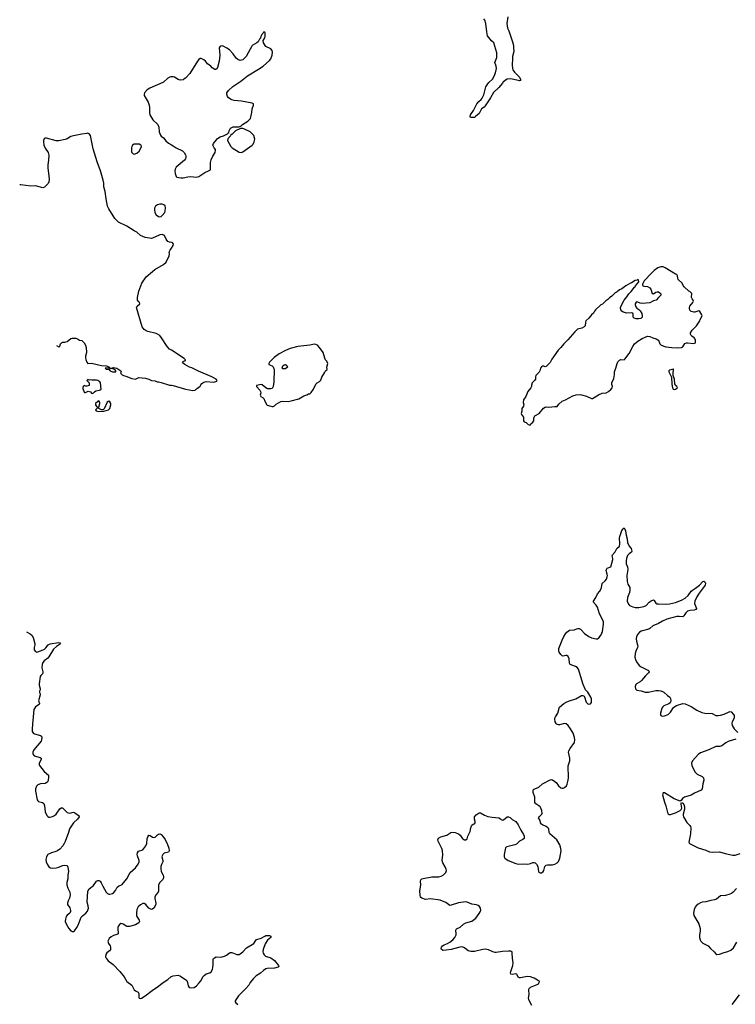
# Model space of a CAD drawing. Header units: inches. Extents: x 1771465 to 1971076, y 472029 to 643563.
# Tile 35 of 127: x 1787510 to 1799252, y 554871 to 571032. Entities that reach past the tile are written whole.
import ezdxf

# ---------------------------------------------------------------- set-up
doc = ezdxf.new("R2010")
doc.units = ezdxf.units.IN
doc.header["$MEASUREMENT"] = 0
for name, color, linetype in [('B7585', 7, 'Continuous'), ('B7586', 7, 'Continuous'), ('B7587', 7, 'Continuous'), ('B7595', 7, 'Continuous'), ('B7596', 7, 'Continuous'), ('B7597', 7, 'Continuous')]:
    doc.layers.add(name, color=color, linetype=linetype)

msp = doc.modelspace()

# ---------------------------------------------------------------- linework, layer by layer
at = {"layer": 'B7585', "color": 6, "elevation": 600}
msp.add_lwpolyline([(1787835, 560000), (1787835, 559990), (1787845, 559970), (1787848, 559950), (1787820, 559850), (1787832, 559810), (1787830, 559790), (1787768, 559752), (1787751, 559729), (1787744, 559710), (1787718, 559470), (1787716, 559390), (1787716, 559350), (1787725, 559330), (1787737, 559317), (1787750, 559309), (1787850, 559281), (1787866, 559270), (1787872, 559248), (1787868, 559212), (1787860, 559190), (1787744, 559050), (1787726, 559010), (1787724, 558990), (1787729, 558969), (1787748, 558950), (1787844, 558924), (1787862, 558910), (1787862, 558890), (1787831, 558830), (1787828, 558810), (1787833, 558790), (1787914, 558695), (1787982, 558630), (1787982, 558590), (1787969, 558531), (1787957, 558510), (1787930, 558497), (1787850, 558488), (1787810, 558476), (1787784, 558450), (1787771, 558409), (1787771, 558370), (1787796, 558230), (1787809, 558209), (1787821, 558201), (1787883, 558183), (1787905, 558165), (1787915, 558130), (1787929, 558030), (1787953, 557970), (1787970, 557953), (1787990, 557944), (1788010, 557942), (1788050, 557952), (1788082, 557970), (1788110, 557993), (1788170, 558080), (1788190, 558095), (1788210, 558095), (1788230, 558082), (1788270, 558036), (1788290, 558021), (1788310, 558013), (1788330, 558011), (1788390, 558024), (1788410, 558019), (1788437, 557997), (1788481, 557970), (1788488, 557950), (1788456, 557910), (1788392, 557850), (1788337, 557770), (1788327, 557750), (1788312, 557690), (1788256, 557544), (1788242, 557510), (1788215, 557470), (1788170, 557418), (1788130, 557390), (1788103, 557377), (1788030, 557357), (1787971, 557329), (1787947, 557293), (1787937, 557250), (1787942, 557210), (1787958, 557170), (1787988, 557128), (1788014, 557110), (1788044, 557104), (1788110, 557109), (1788150, 557121), (1788210, 557148), (1788250, 557155), (1788287, 557147), (1788301, 557121), (1788309, 557050), (1788299, 556990), (1788298, 556930), (1788283, 556870), (1788284, 556830), (1788299, 556779), (1788335, 556710), (1788340, 556670), (1788328, 556612), (1788307, 556570), (1788293, 556530), (1788296, 556510), (1788330, 556454), (1788344, 556410), (1788345, 556395), (1788333, 556370), (1788290, 556333), (1788275, 556310), (1788263, 556270), (1788258, 556230), (1788271, 556190), (1788317, 556117), (1788350, 556079), (1788370, 556064), (1788390, 556065), (1788410, 556078), (1788450, 556133), (1788469, 556170), (1788500, 556260), (1788521, 556299), (1788539, 556321), (1788594, 556366), (1788620, 556400), (1788638, 556450), (1788634, 556490), (1788616, 556550), (1788630, 556730), (1788650, 556769), (1788719, 556821), (1788770, 556894), (1788790, 556904), (1788810, 556903), (1788830, 556890), (1788847, 556867), (1788874, 556810), (1788931, 556710), (1788950, 556690), (1788970, 556681), (1788990, 556678), (1789030, 556688), (1789050, 556701), (1789081, 556739), (1789110, 556794), (1789130, 556811), (1789190, 556837), (1789210, 556858), (1789266, 556930), (1789325, 557035), (1789410, 557109), (1789455, 557170), (1789470, 557210), (1789469, 557230), (1789441, 557310), (1789438, 557330), (1789441, 557359), (1789457, 557383), (1789533, 557407), (1789579, 557470), (1789598, 557510), (1789599, 557590), (1789610, 557622), (1789630, 557648), (1789650, 557643), (1789690, 557617), (1789710, 557610), (1789730, 557617), (1789770, 557654), (1789790, 557666), (1789810, 557667), (1789830, 557656), (1789870, 557617), (1789898, 557578), (1789937, 557497), (1789956, 557436), (1789960, 557390), (1789951, 557370), (1789883, 557350), (1789857, 557330), (1789846, 557310), (1789844, 557290), (1789860, 557230), (1789857, 557210), (1789835, 557165), (1789826, 557134), (1789826, 557094), (1789832, 557050), (1789864, 556990), (1789871, 556970), (1789871, 556949), (1789859, 556921), (1789810, 556870), (1789789, 556831), (1789786, 556794), (1789788, 556730), (1789780, 556710), (1789742, 556670), (1789727, 556630), (1789727, 556610), (1789742, 556530), (1789742, 556510), (1789710, 556452), (1789690, 556433), (1789670, 556430), (1789650, 556436), (1789630, 556450), (1789581, 556510), (1789550, 556525), (1789530, 556525), (1789490, 556503), (1789456, 556470), (1789442, 556450), (1789433, 556427), (1789424, 556370), (1789425, 556330), (1789430, 556310), (1789472, 556250), (1789475, 556230), (1789465, 556210), (1789410, 556174), (1789310, 556148), (1789270, 556151), (1789210, 556188), (1789190, 556195), (1789170, 556196), (1789152, 556188), (1789130, 556161), (1789119, 556130), (1789118, 556098), (1789126, 556050), (1789125, 556030), (1789105, 556015), (1789050, 556001), (1789010, 555980), (1788977, 555950), (1788958, 555910), (1788965, 555870), (1788992, 555830), (1789000, 555810), (1789002, 555790), (1788998, 555770), (1788986, 555750), (1788942, 555718), (1788921, 555690), (1788919, 555650), (1788928, 555628), (1788963, 555583), (1789043, 555523), (1789155, 555410), (1789225, 555325), (1789270, 555244), (1789350, 555186), (1789390, 555110), (1789410, 555094), (1789455, 555070), (1789464, 555050), (1789465, 554985), (1789470, 554970), (1789490, 554966), (1789510, 554972), (1789570, 555010), (1789681, 555099), (1789790, 555168), (1789850, 555221), (1789943, 555277), (1789994, 555326), (1790000, 555328)], dxfattribs=at)
at = {"layer": 'B7586', "color": 6}
for points, elevation in [([(1789858, 570000), (1789647, 569910), (1789601, 569879), (1789556, 569830), (1789551, 569810), (1789553, 569790), (1789616, 569676), (1789632, 569630), (1789638, 569590), (1789637, 569510), (1789645, 569470), (1789694, 569390), (1789710, 569370), (1789760, 569330), (1789776, 569310), (1789793, 569270), (1789799, 569190), (1789818, 569138), (1789830, 569122), (1789870, 569092), (1789906, 569046), (1789950, 569004), (1790000, 568978)], 700), ([(1790000, 567375), (1789970, 567379), (1789942, 567390), (1789915, 567430), (1789888, 567488), (1789850, 567508), (1789810, 567502), (1789790, 567489), (1789747, 567473), (1789690, 567444), (1789670, 567439), (1789570, 567457), (1789490, 567489), (1789430, 567546), (1789386, 567566), (1789270, 567641), (1789130, 567707), (1789069, 567770), (1788970, 567929), (1788953, 567970), (1788928, 568090), (1788911, 568210), (1788892, 568290), (1788890, 568350), (1788878, 568398), (1788838, 568550), (1788779, 568699), (1788715, 568915), (1788672, 569130), (1788650, 569161), (1788630, 569169), (1788610, 569162), (1788530, 569154), (1788390, 569128), (1788350, 569114), (1788290, 569079), (1788256, 569064), (1788150, 569046), (1788106, 569046), (1787950, 569085), (1787930, 569087), (1787910, 569078), (1787900, 569050), (1787899, 569030), (1787906, 568970), (1787930, 568921), (1787979, 568850), (1787989, 568810), (1787985, 568725), (1787974, 568650), (1787973, 568593), (1787989, 568470), (1787992, 568408), (1787988, 568370), (1787977, 568343), (1787918, 568282), (1787890, 568273), (1787770, 568306), (1787690, 568300), (1787530, 568323), (1787510, 568323)], 700), ([(1790000, 565606), (1789970, 565625), (1789928, 565670), (1789839, 565810), (1789808, 565848), (1789773, 565873), (1789750, 565881), (1789612, 565912), (1789583, 565923), (1789550, 565947), (1789522, 565990), (1789428, 566310), (1789437, 566330), (1789482, 566370), (1789476, 566390), (1789455, 566410), (1789443, 566430), (1789443, 566470), (1789466, 566574), (1789515, 566710), (1789586, 566810), (1789690, 566901), (1789729, 566931), (1789870, 567013), (1789913, 567050), (1789929, 567091), (1789965, 567150), (1789969, 567190), (1789964, 567210), (1789969, 567230), (1789977, 567250), (1790000, 567282)], 700), ([(1788115, 565684), (1788150, 565662), (1788156, 565664), (1788168, 565672), (1788179, 565710), (1788195, 565730), (1788210, 565737), (1788250, 565738), (1788290, 565749), (1788350, 565800), (1788370, 565805), (1788430, 565804), (1788456, 565796), (1788490, 565770), (1788530, 565764), (1788567, 565730), (1788590, 565691), (1788600, 565650), (1788604, 565570), (1788588, 565510), (1788588, 565488), (1788594, 565454), (1788610, 565412), (1788630, 565391), (1788690, 565392), (1788850, 565356), (1788932, 565350), (1788982, 565330), (1788980, 565320), (1788914, 565310), (1788922, 565302), (1788930, 565294), (1788974, 565294), (1788994, 565270), (1789030, 565252), (1789086, 565254), (1789088, 565270), (1789054, 565294), (1789030, 565304), (1789012, 565308), (1788986, 565306), (1788982, 565318), (1789010, 565312), (1789050, 565321), (1789102, 565310), (1789171, 565270), (1789174, 565250), (1789162, 565230), (1789190, 565205), (1789214, 565190), (1789250, 565182), (1789350, 565145), (1789410, 565132), (1789462, 565158), (1789574, 565150), (1789630, 565134), (1789671, 565111), (1789730, 565103), (1789768, 565088), (1789790, 565087), (1789830, 565077), (1789970, 565034), (1790000, 565031)], 700), ([(1787620, 560984), (1787684, 560950), (1787710, 560930), (1787729, 560890), (1787759, 560790), (1787759, 560770), (1787746, 560730), (1787749, 560690), (1787770, 560663), (1787790, 560653), (1787870, 560676), (1787919, 560701), (1787940, 560720), (1787976, 560770), (1788010, 560789), (1788146, 560810), (1788170, 560806), (1788181, 560790), (1788114, 560746), (1788062, 560698), (1787988, 560572), (1787970, 560550), (1787910, 560508), (1787890, 560481), (1787878, 560450), (1787875, 560395), (1787892, 560330), (1787892, 560310), (1787884, 560296), (1787858, 560270), (1787848, 560250), (1787831, 560130), (1787831, 560109), (1787848, 560050), (1787847, 560033), (1787835, 560010), (1787835, 560000)], 600)]:
    msp.add_lwpolyline(points, dxfattribs=dict(at, elevation=elevation))
at = {"layer": 'B7586', "color": 6, "elevation": 700}
for points in [[(1789410, 568991), (1789390, 568988), (1789362, 568970), (1789351, 568950), (1789346, 568930), (1789342, 568870), (1789348, 568850), (1789359, 568839), (1789370, 568830), (1789390, 568827), (1789430, 568839), (1789470, 568873), (1789492, 568910), (1789507, 568950), (1789501, 568970), (1789495, 568975), (1789468, 568988)], [(1789810, 568005), (1789770, 567993), (1789738, 567970), (1789721, 567939), (1789719, 567910), (1789727, 567870), (1789751, 567830), (1789790, 567803), (1789810, 567799), (1789830, 567803), (1789850, 567816), (1789890, 567866), (1789899, 567890), (1789903, 567943), (1789895, 567975), (1789876, 567996), (1789850, 568004)], [(1788630, 565126), (1788614, 565110), (1788652, 565072), (1788652, 565030), (1788610, 565018), (1788590, 565018), (1788570, 565026), (1788551, 565009), (1788547, 564993), (1788548, 564970), (1788554, 564950), (1788570, 564918), (1788575, 564915), (1788590, 564911), (1788634, 564934), (1788670, 564923), (1788690, 564901), (1788710, 564898), (1788735, 564925), (1788759, 564940), (1788818, 564950), (1788830, 564955), (1788845, 564970), (1788833, 565070), (1788824, 565090), (1788790, 565112), (1788770, 565117), (1788693, 565113), (1788670, 565119), (1788650, 565118)], [(1788810, 564778), (1788790, 564768), (1788751, 564730), (1788751, 564710), (1788770, 564682), (1788790, 564672), (1788810, 564674), (1788824, 564730), (1788822, 564750)], [(1788970, 564772), (1788946, 564754), (1788895, 564645), (1788885, 564635), (1788870, 564626), (1788850, 564626), (1788806, 564650), (1788802, 564662), (1788790, 564666), (1788752, 564630), (1788765, 564610), (1788810, 564601), (1788890, 564607), (1788930, 564615), (1788969, 564630), (1788989, 564651), (1789004, 564710), (1789003, 564730), (1788990, 564759)]]:
    msp.add_lwpolyline(points, close=True, dxfattribs=at)
at = {"layer": 'B7587', "color": 6, "elevation": 700}
msp.add_lwpolyline([(1790000, 570094), (1789990, 570095), (1789975, 570090), (1789943, 570070), (1789870, 570005), (1789858, 570000)], dxfattribs=at)
at = {"layer": 'B7595', "color": 6, "elevation": 600}
for points in [[(1795913, 554850), (1795879, 554910), (1795863, 554950), (1795861, 554970), (1795868, 555032), (1795865, 555110), (1795870, 555130), (1795890, 555152), (1796003, 555197), (1796021, 555210), (1796033, 555230), (1796037, 555250), (1796009, 555270), (1795950, 555300), (1795890, 555323), (1795850, 555327), (1795810, 555323), (1795730, 555305), (1795710, 555305), (1795690, 555316), (1795674, 555354), (1795665, 555365), (1795650, 555370), (1795590, 555358), (1795570, 555367), (1795565, 555390), (1795566, 555410), (1795600, 555510), (1795607, 555550), (1795597, 555630), (1795593, 555713), (1795588, 555730), (1795570, 555743), (1795530, 555745), (1795430, 555738), (1795330, 555722), (1795310, 555723), (1795273, 555733), (1795204, 555764), (1795150, 555774), (1795110, 555770), (1794970, 555738), (1794910, 555737), (1794870, 555751), (1794810, 555801), (1794770, 555813), (1794730, 555811), (1794590, 555771), (1794510, 555758), (1794457, 555757), (1794433, 555770), (1794427, 555790), (1794432, 555810), (1794448, 555830), (1794476, 555850), (1794530, 555872), (1794570, 555894), (1794615, 555930), (1794648, 555970), (1794669, 556010), (1794671, 556030), (1794666, 556090), (1794678, 556110), (1794740, 556140), (1794793, 556187), (1794830, 556209), (1794930, 556238), (1794992, 556288), (1795050, 556360), (1795067, 556390), (1795074, 556410), (1795070, 556450), (1795055, 556475), (1795030, 556494), (1795003, 556503), (1794930, 556515), (1794850, 556548), (1794830, 556552), (1794710, 556539), (1794590, 556497), (1794570, 556495), (1794501, 556541), (1794410, 556580), (1794250, 556600), (1794170, 556591), (1794111, 556611), (1794089, 556629), (1794081, 556661), (1794078, 556730), (1794092, 556830), (1794084, 556890), (1794090, 556912), (1794110, 556930), (1794130, 556937), (1794270, 556961), (1794390, 556965), (1794428, 556972), (1794466, 556994), (1794503, 557037), (1794511, 557069), (1794510, 557090), (1794491, 557130), (1794452, 557192), (1794441, 557230), (1794453, 557327), (1794450, 557390), (1794435, 557430), (1794377, 557550), (1794371, 557570), (1794383, 557597), (1794420, 557620), (1794520, 557650), (1794586, 557694), (1794610, 557699), (1794654, 557690), (1794712, 557670), (1794738, 557650), (1794770, 557598), (1794779, 557590), (1794810, 557573), (1794830, 557573), (1794851, 557590), (1794863, 557630), (1794899, 557710), (1794910, 557770), (1794930, 557813), (1794950, 557830), (1794970, 557836), (1794985, 557850), (1794986, 557870), (1794972, 557912), (1794974, 557950), (1794998, 557982), (1795050, 558013), (1795070, 558015), (1795136, 557976), (1795190, 557956), (1795263, 557943), (1795370, 557932), (1795397, 557917), (1795410, 557902), (1795430, 557894), (1795450, 557899), (1795510, 557948), (1795530, 557948), (1795556, 557936), (1795590, 557904), (1795650, 557870), (1795690, 557815), (1795731, 557731), (1795779, 557659), (1795787, 557630), (1795787, 557593), (1795766, 557574), (1795710, 557550), (1795661, 557499), (1795632, 557488), (1795505, 557455), (1795493, 557450), (1795482, 557438), (1795462, 557330), (1795460, 557290), (1795469, 557269), (1795523, 557230), (1795650, 557182), (1795690, 557173), (1795770, 557178), (1795850, 557174), (1795890, 557182), (1795930, 557198), (1795950, 557200), (1795970, 557194), (1795992, 557172), (1796011, 557131), (1796021, 557050), (1796030, 557038), (1796050, 557029), (1796070, 557031), (1796098, 557050), (1796111, 557070), (1796127, 557133), (1796147, 557153), (1796170, 557159), (1796250, 557163), (1796290, 557174), (1796330, 557193), (1796350, 557216), (1796373, 557270), (1796394, 557390), (1796389, 557430), (1796372, 557490), (1796359, 557519), (1796326, 557570), (1796210, 557670), (1796199, 557690), (1796190, 557750), (1796177, 557770), (1796150, 557789), (1796090, 557816), (1796072, 557830), (1796058, 557850), (1796049, 557889), (1796024, 557930), (1796036, 557950), (1796075, 557990), (1796083, 558010), (1796075, 558050), (1796062, 558090), (1796050, 558110), (1796029, 558129), (1795980, 558160), (1795962, 558182), (1795964, 558270), (1795935, 558350), (1795935, 558385), (1795943, 558397), (1795962, 558410), (1796027, 558433), (1796088, 558490), (1796130, 558510), (1796190, 558546), (1796230, 558559), (1796250, 558556), (1796291, 558530), (1796312, 558510), (1796350, 558457), (1796390, 558426), (1796410, 558419), (1796430, 558419), (1796452, 558430), (1796480, 558460), (1796494, 558486), (1796511, 558550), (1796514, 558590), (1796512, 558788), (1796538, 558870), (1796536, 558910), (1796516, 559010), (1796521, 559030), (1796541, 559070), (1796612, 559170), (1796619, 559210), (1796616, 559250), (1796590, 559321), (1796550, 559393), (1796510, 559446), (1796474, 559474), (1796450, 559480), (1796370, 559460), (1796350, 559461), (1796319, 559470), (1796310, 559479), (1796298, 559510), (1796291, 559550), (1796293, 559570), (1796300, 559590), (1796338, 559650), (1796361, 559730), (1796370, 559746), (1796439, 559810), (1796490, 559838), (1796530, 559855), (1796633, 559887), (1796730, 559940), (1796750, 559940), (1796770, 559931), (1796778, 559918), (1796807, 559830), (1796830, 559802), (1796850, 559795), (1796876, 559804), (1796890, 559827), (1796892, 559850), (1796890, 559884), (1796881, 559910), (1796832, 559992), (1796825, 560000)], [(1797754, 560000), (1797772, 559992), (1797825, 559995), (1797851, 560000)], [(1798070, 560000), (1798077, 559997), (1798138, 559938), (1798176, 559910), (1798188, 559890), (1798196, 559856), (1798190, 559830), (1798182, 559818), (1798159, 559801), (1798080, 559770), (1798064, 559756), (1798049, 559731), (1798026, 559650), (1798025, 559630), (1798030, 559610), (1798050, 559599), (1798090, 559605), (1798150, 559629), (1798190, 559669), (1798239, 559741), (1798259, 559761), (1798285, 559775), (1798390, 559811), (1798430, 559805), (1798530, 559758), (1798621, 559701), (1798701, 559661), (1798750, 559649), (1798870, 559643), (1798934, 559614), (1798970, 559612), (1799010, 559616), (1799070, 559634), (1799150, 559673), (1799170, 559675), (1799185, 559670), (1799223, 559630), (1799233, 559610), (1799236, 559590), (1799231, 559570), (1799198, 559510), (1799194, 559486), (1799200, 559450), (1799234, 559394), (1799293, 559330)], [(1799258, 559222), (1799170, 559198), (1799136, 559184), (1799097, 559163), (1799030, 559112), (1798996, 559105), (1798930, 559102), (1798816, 559050), (1798681, 558999), (1798640, 558970), (1798551, 558869), (1798535, 558830), (1798537, 558790), (1798587, 558687), (1798625, 558650), (1798710, 558612), (1798732, 558590), (1798734, 558550), (1798718, 558490), (1798710, 558410), (1798690, 558384), (1798584, 558336), (1798530, 558304), (1798417, 558270), (1798388, 558250), (1798363, 558217), (1798350, 558208), (1798250, 558243), (1798090, 558342), (1798070, 558341), (1798060, 558310), (1798088, 558188), (1798110, 558130), (1798139, 558019), (1798150, 557995), (1798165, 557985), (1798190, 557989), (1798270, 558015), (1798347, 558050), (1798364, 558070), (1798372, 558090), (1798364, 558155), (1798365, 558175), (1798370, 558182), (1798390, 558175), (1798407, 558150), (1798417, 558110), (1798417, 558077), (1798399, 557990), (1798397, 557970), (1798403, 557950), (1798456, 557856), (1798508, 557808), (1798519, 557790), (1798525, 557770), (1798518, 557670), (1798492, 557532), (1798503, 557510), (1798642, 557442), (1798770, 557400), (1798830, 557376), (1798872, 557368), (1798990, 557374), (1799085, 557345), (1799210, 557317), (1799250, 557320), (1799330, 557347)], [(1799269, 556770), (1799216, 556710), (1799191, 556690), (1799162, 556678), (1799090, 556659), (1799010, 556653), (1798941, 556599), (1798913, 556587), (1798850, 556577), (1798770, 556554), (1798710, 556547), (1798682, 556538), (1798643, 556517), (1798610, 556490), (1798592, 556468), (1798575, 556430), (1798567, 556370), (1798574, 556330), (1798653, 556190), (1798674, 556114), (1798674, 556074), (1798662, 556010), (1798664, 555970), (1798676, 555930), (1798688, 555908), (1798717, 555877), (1798804, 555830), (1798845, 555785), (1798904, 555730), (1798930, 555698), (1798950, 555690), (1798990, 555695), (1799070, 555723), (1799130, 555738), (1799179, 555761), (1799220, 555800), (1799275, 555890)], [(1790000, 555328), (1790030, 555339), (1790110, 555348), (1790150, 555336), (1790250, 555261), (1790264, 555230), (1790274, 555174), (1790289, 555149), (1790330, 555142), (1790370, 555150), (1790410, 555176), (1790456, 555224), (1790481, 555259), (1790520, 555330), (1790534, 555346), (1790570, 555369), (1790630, 555389), (1790656, 555410), (1790674, 555446), (1790680, 555470), (1790686, 555530), (1790684, 555610), (1790690, 555622), (1790705, 555635), (1790731, 555649), (1790810, 555647), (1790870, 555659), (1790904, 555676), (1790950, 555718), (1790970, 555723), (1790990, 555720), (1791070, 555688), (1791110, 555690), (1791130, 555700), (1791170, 555730), (1791230, 555798), (1791350, 555870), (1791390, 555928), (1791403, 555937), (1791470, 555957), (1791530, 555992), (1791550, 555999), (1791610, 555999), (1791631, 555990), (1791633, 555970), (1791577, 555923), (1791538, 555862), (1791503, 555770), (1791501, 555730), (1791506, 555710), (1791522, 555682), (1791543, 555663), (1791633, 555633), (1791692, 555590), (1791756, 555510), (1791764, 555490), (1791750, 555482), (1791693, 555467), (1791570, 555458), (1791548, 555452), (1791511, 555429), (1791459, 555381), (1791390, 555339), (1791342, 555290), (1791292, 555228), (1791270, 555188), (1791222, 555130), (1791099, 555010), (1791048, 554930), (1791045, 554910), (1791054, 554894), (1791090, 554866)], [(1799314, 555026), (1799196, 554870)]]:
    msp.add_lwpolyline(points, dxfattribs=at)
at = {"layer": 'B7596', "color": 6}
for points, elevation in [([(1790000, 568978), (1790030, 568963), (1790078, 568930), (1790180, 568880), (1790211, 568851), (1790230, 568814), (1790238, 568790), (1790238, 568770), (1790231, 568750), (1790213, 568727), (1790078, 568610), (1790060, 568580), (1790056, 568550), (1790061, 568510), (1790077, 568457), (1790090, 568445), (1790154, 568434), (1790190, 568434), (1790270, 568453), (1790310, 568458), (1790410, 568448), (1790450, 568456), (1790550, 568524), (1790608, 568550), (1790638, 568570), (1790642, 568610), (1790639, 568690), (1790649, 568730), (1790679, 568790), (1790717, 568850), (1790725, 568885), (1790720, 568900), (1790699, 568930), (1790679, 568970), (1790690, 569002), (1790738, 569062), (1790758, 569082), (1790798, 569110), (1790855, 569125), (1790922, 569158), (1790926, 569170), (1790942, 569178), (1790948, 569210), (1790970, 569252), (1791010, 569271), (1791107, 569273), (1791136, 569284), (1791168, 569310), (1791255, 569365), (1791299, 569410), (1791321, 569510), (1791324, 569570), (1791346, 569630), (1791345, 569650), (1791324, 569664), (1791150, 569695), (1791028, 569708), (1790990, 569718), (1790968, 569728), (1790930, 569754), (1790917, 569770), (1790906, 569810), (1790909, 569830), (1790936, 569870), (1791006, 569934), (1791104, 570000)], 700), ([(1795440, 570000), (1795430, 569990), (1795370, 569919), (1795284, 569836), (1795235, 569750), (1795150, 569620), (1795130, 569596), (1795090, 569570), (1795050, 569495), (1794990, 569442), (1794970, 569429), (1794950, 569424), (1794909, 569429), (1794904, 569444), (1794908, 569470), (1794958, 569542), (1795010, 569650), (1795044, 569690), (1795080, 569720), (1795098, 569742), (1795123, 569797), (1795157, 569930), (1795190, 569980), (1795210, 570000)], 600), ([(1790000, 567282), (1790030, 567325), (1790033, 567350), (1790025, 567365), (1790013, 567373), (1790000, 567375)], 700), ([(1790000, 565031), (1790030, 565028), (1790231, 564970), (1790352, 564948), (1790387, 564953), (1790410, 564974), (1790430, 564982), (1790470, 565018), (1790480, 565040), (1790498, 565062), (1790530, 565083), (1790570, 565091), (1790695, 565085), (1790729, 565091), (1790742, 565098), (1790749, 565110), (1790733, 565130), (1790661, 565170), (1790442, 565262), (1790337, 565317), (1790297, 565330), (1790219, 565370), (1790195, 565390), (1790182, 565410), (1790190, 565422), (1790214, 565434), (1790226, 565434), (1790228, 565450), (1790209, 565470), (1790000, 565606)], 700), ([(1796825, 560000), (1796795, 560035), (1796758, 560118), (1796681, 560370), (1796658, 560398), (1796630, 560418), (1796543, 560450), (1796531, 560471), (1796524, 560544), (1796510, 560582), (1796490, 560594), (1796470, 560595), (1796430, 560586), (1796410, 560593), (1796390, 560611), (1796364, 560650), (1796356, 560670), (1796357, 560710), (1796410, 560850), (1796439, 560910), (1796465, 560950), (1796490, 560979), (1796530, 561010), (1796610, 561019), (1796670, 561041), (1796690, 561041), (1796710, 561031), (1796730, 561012), (1796775, 560955), (1796850, 560906), (1796890, 560887), (1796970, 560869), (1796990, 560872), (1797010, 560884), (1797050, 560933), (1797071, 560990), (1797087, 561110), (1797088, 561150), (1797073, 561190), (1797023, 561283), (1796989, 561389), (1796970, 561420), (1796925, 561470), (1796924, 561490), (1796964, 561550), (1796990, 561610), (1797029, 561650), (1797041, 561670), (1797056, 561710), (1797065, 561770), (1797070, 561780), (1797119, 561821), (1797138, 561850), (1797151, 561890), (1797153, 561910), (1797151, 561930), (1797136, 561970), (1797134, 561990), (1797139, 562010), (1797152, 562028), (1797210, 562051), (1797243, 562170), (1797244, 562190), (1797234, 562230), (1797236, 562250), (1797282, 562298), (1797309, 562351), (1797351, 562390), (1797360, 562430), (1797353, 562530), (1797355, 562550), (1797390, 562647), (1797410, 562675), (1797430, 562691), (1797450, 562645), (1797460, 562570), (1797478, 562510), (1797485, 562450), (1797510, 562392), (1797541, 562350), (1797552, 562310), (1797546, 562290), (1797510, 562265), (1797484, 562236), (1797464, 562190), (1797459, 562150), (1797462, 562102), (1797483, 562050), (1797490, 562010), (1797472, 561908), (1797476, 561810), (1797487, 561767), (1797519, 561710), (1797524, 561690), (1797524, 561670), (1797515, 561630), (1797482, 561550), (1797480, 561490), (1797498, 561438), (1797516, 561416), (1797570, 561394), (1797610, 561386), (1797670, 561385), (1797750, 561399), (1797790, 561417), (1797839, 561470), (1797870, 561496), (1797908, 561508), (1797920, 561500), (1797950, 561456), (1797967, 561447), (1797990, 561443), (1798110, 561439), (1798170, 561445), (1798273, 561467), (1798370, 561502), (1798430, 561537), (1798478, 561582), (1798530, 561652), (1798550, 561670), (1798600, 561700), (1798667, 561753), (1798718, 561810), (1798735, 561815), (1798750, 561805), (1798762, 561782), (1798757, 561750), (1798658, 561622), (1798620, 561560), (1798586, 561490), (1798580, 561450), (1798613, 561370), (1798604, 561350), (1798579, 561341), (1798510, 561336), (1798470, 561322), (1798441, 561299), (1798410, 561247), (1798390, 561232), (1798330, 561238), (1798290, 561236), (1798130, 561192), (1798060, 561160), (1797990, 561119), (1797899, 561081), (1797850, 561038), (1797832, 561028), (1797705, 560995), (1797681, 560979), (1797650, 560945), (1797633, 560910), (1797625, 560870), (1797629, 560830), (1797650, 560750), (1797647, 560730), (1797621, 560670), (1797611, 560630), (1797605, 560570), (1797615, 560530), (1797631, 560490), (1797673, 560433), (1797706, 560410), (1797826, 560350), (1797836, 560330), (1797830, 560310), (1797776, 560264), (1797715, 560185), (1797690, 560164), (1797630, 560131), (1797620, 560120), (1797609, 560090), (1797617, 560050), (1797634, 560030), (1797710, 560018), (1797754, 560000)], 600), ([(1797851, 560000), (1797950, 560021), (1797990, 560023), (1798030, 560018), (1798070, 560000)], 600)]:
    msp.add_lwpolyline(points, dxfattribs=dict(at, elevation=elevation))
at = {"layer": 'B7596', "color": 6, "elevation": 700}
for points in [[(1791170, 569248), (1791133, 569247), (1791051, 569209), (1790990, 569148), (1790974, 569146), (1790970, 569126), (1790924, 569076), (1790922, 569050), (1790976, 568950), (1790996, 568930), (1791110, 568856), (1791149, 568851), (1791170, 568861), (1791322, 568970), (1791338, 568990), (1791358, 569030), (1791368, 569070), (1791349, 569130), (1791289, 569189), (1791190, 569242)], [(1798030, 566974), (1797982, 566958), (1797923, 566917), (1797843, 566837), (1797790, 566776), (1797755, 566745), (1797728, 566692), (1797727, 566667), (1797750, 566657), (1797812, 566652), (1797852, 566632), (1797867, 566607), (1797890, 566536), (1797910, 566533), (1797950, 566559), (1797970, 566567), (1797990, 566563), (1798012, 566550), (1798031, 566530), (1798031, 566511), (1797990, 566474), (1797956, 566430), (1797910, 566416), (1797850, 566387), (1797730, 566372), (1797690, 566380), (1797650, 566397), (1797630, 566401), (1797625, 566395), (1797611, 566370), (1797608, 566352), (1797619, 566319), (1797636, 566296), (1797670, 566275), (1797690, 566256), (1797716, 566210), (1797724, 566170), (1797723, 566150), (1797704, 566130), (1797670, 566122), (1797624, 566124), (1797593, 566133), (1797575, 566150), (1797577, 566197), (1797570, 566215), (1797550, 566221), (1797470, 566215), (1797413, 566233), (1797390, 566250), (1797376, 566270), (1797369, 566310), (1797404, 566390), (1797427, 566430), (1797474, 566486), (1797506, 566534), (1797543, 566570), (1797598, 566642), (1797609, 566650), (1797615, 566665), (1797668, 566730), (1797662, 566762), (1797650, 566766), (1797642, 566758), (1797610, 566749), (1797550, 566715), (1797530, 566709), (1797454, 566666), (1797390, 566615), (1797350, 566598), (1797315, 566565), (1797282, 566550), (1797226, 566494), (1797190, 566469), (1797162, 566438), (1797130, 566416), (1797075, 566365), (1797048, 566350), (1796957, 566270), (1796941, 566250), (1796924, 566216), (1796890, 566189), (1796846, 566134), (1796798, 566090), (1796792, 566070), (1796791, 566009), (1796771, 565990), (1796733, 565967), (1796661, 565950), (1796619, 565910), (1796504, 565776), (1796436, 565710), (1796388, 565652), (1796345, 565610), (1796242, 565458), (1796214, 565406), (1796150, 565342), (1796130, 565335), (1796110, 565344), (1796090, 565345), (1796070, 565333), (1796054, 565310), (1796046, 565270), (1796035, 565245), (1795978, 565190), (1795971, 565170), (1795971, 565130), (1795965, 565115), (1795918, 565070), (1795908, 565032), (1795907, 565010), (1795898, 564990), (1795848, 564930), (1795813, 564847), (1795775, 564790), (1795771, 564751), (1795782, 564710), (1795776, 564690), (1795748, 564650), (1795747, 564607), (1795741, 564570), (1795743, 564550), (1795776, 564510), (1795776, 564450), (1795790, 564431), (1795821, 564421), (1795852, 564390), (1795870, 564381), (1795890, 564382), (1795899, 564401), (1795930, 564425), (1795940, 564440), (1795944, 564450), (1795944, 564490), (1795949, 564510), (1795962, 564530), (1796034, 564570), (1796105, 564655), (1796130, 564670), (1796150, 564676), (1796190, 564671), (1796290, 564683), (1796330, 564681), (1796358, 564722), (1796411, 564769), (1796463, 564790), (1796584, 564856), (1796643, 564877), (1796690, 564882), (1796730, 564877), (1796813, 564853), (1796890, 564815), (1796910, 564812), (1797005, 564875), (1797070, 564900), (1797133, 564910), (1797169, 564930), (1797210, 564962), (1797230, 564991), (1797235, 565010), (1797226, 565046), (1797228, 565070), (1797257, 565143), (1797269, 565210), (1797271, 565250), (1797293, 565310), (1797312, 565390), (1797323, 565417), (1797350, 565445), (1797372, 565452), (1797430, 565449), (1797441, 565459), (1797510, 565554), (1797570, 565670), (1797598, 565710), (1797650, 565754), (1797723, 565797), (1797810, 565835), (1797850, 565834), (1797899, 565810), (1797953, 565793), (1797980, 565780), (1797990, 565770), (1798014, 565710), (1798033, 565690), (1798110, 565664), (1798210, 565650), (1798310, 565646), (1798370, 565649), (1798390, 565664), (1798425, 565715), (1798450, 565728), (1798470, 565731), (1798570, 565718), (1798601, 565730), (1798601, 565770), (1798592, 565790), (1798575, 565810), (1798536, 565836), (1798527, 565847), (1798517, 565870), (1798518, 565890), (1798546, 565934), (1798618, 566010), (1798669, 566090), (1798674, 566110), (1798706, 566170), (1798705, 566190), (1798670, 566241), (1798652, 566252), (1798590, 566233), (1798570, 566231), (1798530, 566243), (1798506, 566266), (1798499, 566290), (1798499, 566310), (1798507, 566330), (1798554, 566390), (1798564, 566410), (1798561, 566430), (1798544, 566450), (1798535, 566470), (1798536, 566536), (1798506, 566570), (1798490, 566575), (1798413, 566650), (1798397, 566670), (1798379, 566710), (1798317, 566770), (1798309, 566790), (1798302, 566830), (1798290, 566848), (1798270, 566855), (1798100, 566960), (1798070, 566973)], [(1792345, 565705), (1792270, 565689), (1792073, 565667), (1791950, 565635), (1791870, 565603), (1791770, 565549), (1791684, 565490), (1791607, 565410), (1791596, 565390), (1791598, 565370), (1791650, 565351), (1791670, 565337), (1791688, 565290), (1791679, 565090), (1791668, 565012), (1791660, 564990), (1791650, 564980), (1791630, 564972), (1791576, 564976), (1791549, 564989), (1791490, 565038), (1791470, 565046), (1791393, 565027), (1791396, 565010), (1791450, 564950), (1791462, 564930), (1791465, 564910), (1791456, 564870), (1791465, 564850), (1791506, 564826), (1791515, 564815), (1791530, 564771), (1791563, 564710), (1791570, 564703), (1791630, 564687), (1791650, 564683), (1791670, 564686), (1791690, 564696), (1791718, 564722), (1791796, 564764), (1791830, 564772), (1791913, 564767), (1791966, 564774), (1792090, 564811), (1792170, 564858), (1792223, 564877), (1792250, 564892), (1792270, 564892), (1792290, 564911), (1792332, 564968), (1792370, 565052), (1792390, 565072), (1792430, 565096), (1792450, 565116), (1792470, 565165), (1792510, 565238), (1792530, 565271), (1792554, 565290), (1792549, 565330), (1792564, 565390), (1792552, 565430), (1792528, 565448), (1792514, 565474), (1792487, 565570), (1792430, 565654), (1792394, 565690), (1792370, 565701)], [(1791830, 565302), (1791818, 565310), (1791829, 565350), (1791850, 565365), (1791870, 565371), (1791895, 565355), (1791902, 565330), (1791870, 565304)], [(1798236, 565296), (1798230, 565296), (1798170, 565277), (1798164, 565270), (1798163, 565250), (1798204, 565164), (1798211, 565050), (1798222, 564990), (1798231, 564970), (1798250, 564963), (1798270, 564966), (1798301, 564990), (1798293, 565010), (1798269, 565030), (1798258, 565058), (1798255, 565130), (1798231, 565191), (1798231, 565230), (1798239, 565290)]]:
    msp.add_lwpolyline(points, close=True, dxfattribs=at)
at = {"layer": 'B7597', "color": 6}
for points, elevation in [([(1795210, 570000), (1795266, 570054), (1795296, 570104), (1795319, 570161), (1795334, 570230), (1795326, 570270), (1795305, 570330), (1795337, 570410), (1795340, 570450), (1795337, 570490), (1795291, 570650), (1795250, 570683), (1795188, 570768), (1795174, 570830), (1795161, 570970), (1795144, 571024), (1795128, 571048)], 600), ([(1795521, 571079), (1795503, 570970), (1795506, 570930), (1795515, 570895), (1795535, 570850), (1795597, 570670), (1795611, 570610), (1795610, 570570), (1795618, 570510), (1795597, 570430), (1795598, 570390), (1795590, 570290), (1795597, 570230), (1795602, 570210), (1795627, 570170), (1795710, 570090), (1795730, 570050), (1795726, 570034), (1795710, 570030), (1795690, 570032), (1795570, 570059), (1795510, 570055), (1795481, 570039), (1795440, 570000)], 600), ([(1791104, 570000), (1791138, 570022), (1791250, 570113), (1791430, 570220), (1791505, 570270), (1791610, 570360), (1791632, 570388), (1791655, 570450), (1791657, 570497), (1791650, 570524), (1791630, 570553), (1791549, 570590), (1791508, 570650), (1791506, 570690), (1791530, 570734), (1791536, 570756), (1791538, 570810), (1791530, 570826), (1791510, 570826), (1791497, 570803), (1791482, 570790), (1791466, 570754), (1791462, 570730), (1791446, 570714), (1791422, 570670), (1791402, 570650), (1791326, 570610), (1791311, 570589), (1791293, 570550), (1791226, 570430), (1791190, 570390), (1791170, 570374), (1791150, 570365), (1791130, 570363), (1791090, 570376), (1791061, 570401), (1791010, 570474), (1790950, 570538), (1790910, 570566), (1790850, 570595), (1790830, 570601), (1790810, 570598), (1790794, 570586), (1790785, 570570), (1790793, 570450), (1790785, 570350), (1790758, 570250), (1790749, 570231), (1790730, 570215), (1790710, 570216), (1790670, 570241), (1790647, 570270), (1790592, 570310), (1790559, 570350), (1790530, 570375), (1790490, 570393), (1790470, 570393), (1790450, 570379), (1790430, 570354), (1790302, 570150), (1790229, 570071), (1790205, 570055), (1790190, 570046), (1790142, 570042), (1790108, 570048), (1790050, 570087), (1790030, 570094), (1790000, 570094)], 700)]:
    msp.add_lwpolyline(points, dxfattribs=dict(at, elevation=elevation))

doc.saveas('drawing.dxf')
